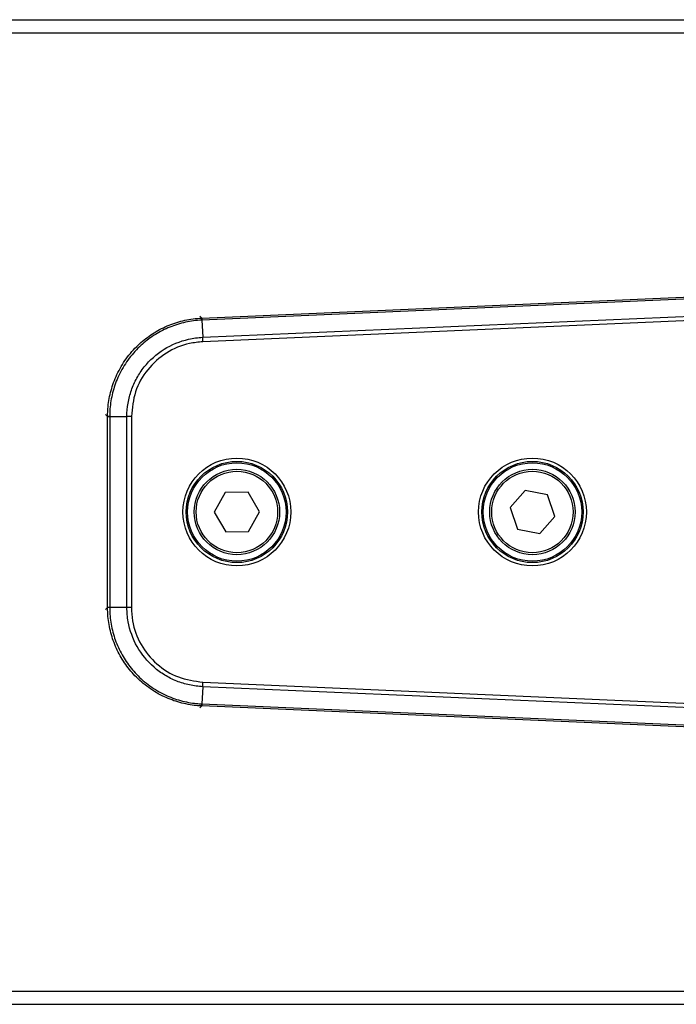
# Model space of a CAD drawing. Header units: millimetres. Extents: x 0 to 420, y 0 to 297.
# Tile 35 of 69: x 89.26 to 96.41, y 241.68 to 252.42. Entities that reach past the tile are written whole.
import ezdxf

# ---------------------------------------------------------------- set-up
doc = ezdxf.new("R2010")
doc.units = ezdxf.units.MM

msp = doc.modelspace()

# ---------------------------------------------------------------- linework, layer by layer
at = {"color": 7, "linetype": 'Continuous', "lineweight": 25}
for p, q in [((65.4806, 252.4204), (96.61769, 252.4204)), ((65.4806, 252.27724), (96.61769, 252.27724)), ((91.24359, 249.16712), (100.73789, 249.58165)), ((101.78264, 249.60452), (91.24458, 249.14442)), ((91.25277, 248.95677), (103.72713, 249.50141)), ((103.72886, 249.45262), (91.25486, 248.90799)), ((91.22004, 249.18867), (91.2426, 249.16707)), ((91.24458, 249.14442), (91.25277, 248.95677)), ((90.21637, 248.09506), (90.1938, 248.11666)), ((90.21637, 248.0944), (90.21637, 248.09506)), ((90.21637, 246.00964), (90.21637, 248.0944)), ((90.23909, 248.09407), (90.42692, 248.09407)), ((90.23909, 248.09407), (90.23909, 246.00981)), ((90.42692, 246.00981), (90.42692, 248.09407)), ((90.47574, 248.09407), (90.47574, 246.00977)), ((94.7662, 247.2866), (94.60304, 247.09988)), ((95.00948, 247.23865), (94.7662, 247.2866)), ((91.49889, 247.26529), (91.3773, 247.04919)), ((91.74683, 247.26804), (91.49889, 247.26529)), ((91.87319, 247.05469), (91.74683, 247.26804)), ((95.0896, 247.00399), (95.00948, 247.23865)), ((94.60304, 247.09988), (94.68316, 246.86522)), ((91.3773, 247.04919), (91.50365, 246.83584)), ((91.75159, 246.83859), (91.87319, 247.05469)), ((94.92644, 246.81728), (95.0896, 247.00399)), ((94.68316, 246.86522), (94.92644, 246.81728)), ((91.50365, 246.83584), (91.75159, 246.83859)), ((90.1938, 245.98722), (90.21637, 246.00882)), ((90.21637, 246.00882), (90.21637, 246.00964)), ((90.42692, 246.00981), (90.23909, 246.00981)), ((91.25277, 245.14711), (91.24458, 244.95946)), ((103.72713, 244.60247), (91.25277, 245.14711)), ((91.25486, 245.19588), (103.72886, 244.65126)), ((91.2426, 244.9368), (91.22004, 244.9152)), ((100.73789, 244.52223), (91.24359, 244.93676)), ((91.24458, 244.95946), (101.78264, 244.49936)), ((65.4806, 241.82663), (96.61769, 241.82663)), ((65.4806, 241.68347), (96.61769, 241.68347))]:
    msp.add_line(p, q, dxfattribs=at)
for centre, radius in [((91.62524, 247.05194), 0.58791), ((91.62524, 247.05194), 0.55214), ((94.84632, 247.05194), 0.58791), ((94.84632, 247.05194), 0.55214), ((91.62524, 247.05194), 0.53685), ((91.62524, 247.05194), 0.46527), ((91.62524, 247.05194), 0.44379), ((94.84632, 247.05194), 0.53685), ((94.84632, 247.05194), 0.46527), ((94.84632, 247.05194), 0.44379)]:
    msp.add_circle(centre, radius, dxfattribs=at)
for centre, start, end in [((90.56533, 249.11698), 2.312825, 4.229884), ((90.23687, 248.77387), 268.270116, 270.187175), ((90.23687, 245.33), 89.812825, 91.729884), ((90.56533, 244.98689), 355.770116, 357.687175)]:
    msp.add_arc(centre, 0.67913, start, end, dxfattribs=at)
for points, knots in [([(90.21637, 248.09506), (90.21672, 248.11515), (90.21813, 248.19554), (90.23887, 248.33551), (90.2954, 248.51419), (90.38625, 248.68505), (90.50619, 248.83681), (90.64697, 248.96051), (90.80123, 249.05645), (90.96962, 249.12415), (91.119, 249.15835), (91.21087, 249.16483), (91.2426, 249.16707)], [0, 0, 0, 0, 0.03683633, 0.14734674, 0.25785685, 0.37890954, 0.49996205, 0.61039975, 0.72083755, 0.83127913, 0.94172098, 1, 1, 1, 1]), ([(91.2439, 249.14439), (91.21283, 249.14218), (91.12288, 249.13579), (90.97664, 249.10225), (90.81181, 249.03593), (90.66082, 248.94198), (90.52301, 248.82088), (90.40558, 248.67233), (90.31662, 248.50507), (90.26122, 248.33017), (90.24086, 248.19313), (90.23944, 248.11443), (90.23909, 248.09475)], [0, 0, 0, 0, 0.0582884, 0.1687334, 0.27917811, 0.38960805, 0.5000379, 0.62108268, 0.74212763, 0.85264156, 0.96315578, 1, 1, 1, 1]), ([(91.2426, 249.16707), (91.24282, 249.16708), (91.24315, 249.1671), (91.24348, 249.16711), (91.24359, 249.16712)], [0, 0, 0, 0, 0.658714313, 1, 1, 1, 1]), ([(91.24458, 249.14442), (91.24458, 249.14442), (91.24435, 249.14441), (91.24412, 249.1444), (91.2439, 249.14439)], [0, 0, 0, 0, 0.00627429, 1, 1, 1, 1]), ([(90.42692, 248.09407), (90.42692, 248.09407), (90.42693, 248.14253), (90.43531, 248.23961), (90.4716, 248.38106), (90.53159, 248.5143), (90.63935, 248.67582), (90.8232, 248.83985), (91.05378, 248.93479), (91.20127, 248.95451), (91.25277, 248.95677), (91.25277, 248.95677)], [0, 0, 0, 0, 0.000003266, 0.110547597, 0.221092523, 0.331653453, 0.442214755, 0.662328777, 0.88239995, 0.999996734, 1, 1, 1, 1]), ([(91.25486, 248.90799), (91.20635, 248.90329), (91.06705, 248.88978), (90.84905, 248.79712), (90.64265, 248.61282), (90.50249, 248.36876), (90.48465, 248.18563), (90.47574, 248.09407)], [0, 0, 0, 0, 0.11776096, 0.33816882, 0.55863667, 0.77933188, 1, 1, 1, 1]), ([(90.23909, 248.09407), (90.23385, 248.09411), (90.22524, 248.09418), (90.21816, 248.09429), (90.21699, 248.09437), (90.21637, 248.0944)], [0, 0, 0, 0, 0.41960496, 0.68991306, 1, 1, 1, 1]), ([(90.23909, 248.09475), (90.23909, 248.09452), (90.23909, 248.0943), (90.23909, 248.09407), (90.23909, 248.09407)], [0, 0, 0, 0, 0.99372571, 1, 1, 1, 1]), ([(91.2426, 244.9368), (91.22254, 244.93803), (91.14229, 244.94294), (91.00335, 244.96977), (90.82731, 245.03404), (90.66057, 245.13226), (90.5142, 245.25871), (90.39675, 245.40475), (90.30763, 245.56304), (90.24734, 245.73423), (90.2197, 245.88496), (90.21722, 245.97702), (90.21637, 246.00882)], [0, 0, 0, 0, 0.03683633, 0.14734674, 0.25785685, 0.37890954, 0.49996205, 0.61039975, 0.72083755, 0.83127913, 0.94172098, 1, 1, 1, 1]), ([(90.23909, 246.00981), (90.23909, 246.00981), (90.23909, 246.00958), (90.23909, 246.00935), (90.23909, 246.00913)], [0, 0, 0, 0, 0.00627429, 1, 1, 1, 1]), ([(90.23909, 246.00913), (90.23994, 245.97799), (90.2424, 245.88785), (90.26953, 245.74029), (90.3286, 245.57272), (90.41587, 245.41777), (90.53085, 245.27482), (90.67413, 245.15102), (90.83735, 245.05484), (91.00967, 244.99187), (91.14569, 244.96555), (91.22425, 244.9607), (91.2439, 244.95949)], [0, 0, 0, 0, 0.0582884, 0.1687334, 0.27917811, 0.38960805, 0.5000379, 0.62108268, 0.74212763, 0.85264156, 0.96315578, 1, 1, 1, 1]), ([(91.25277, 245.14711), (91.25277, 245.14711), (91.20436, 245.14923), (91.10773, 245.16184), (90.968, 245.20426), (90.83751, 245.27001), (90.68084, 245.38471), (90.52499, 245.57554), (90.4402, 245.81005), (90.42693, 245.95826), (90.42692, 246.00981), (90.42692, 246.00981)], [0, 0, 0, 0, 0.00000327, 0.1105476, 0.22109252, 0.33165345, 0.44221475, 0.66232878, 0.88239995, 0.99999673, 1, 1, 1, 1]), ([(90.47574, 246.00977), (90.47832, 245.9611), (90.48574, 245.82134), (90.56881, 245.59951), (90.74393, 245.38526), (90.98163, 245.2346), (91.16379, 245.20879), (91.25486, 245.19588)], [0, 0, 0, 0, 0.11776502, 0.33818049, 0.55865594, 0.77935876, 1, 1, 1, 1]), ([(91.24359, 244.93676), (91.24348, 244.93676), (91.24315, 244.93678), (91.24282, 244.93679), (91.2426, 244.9368)], [0, 0, 0, 0, 0.341285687, 1, 1, 1, 1]), ([(91.2439, 244.95949), (91.24412, 244.95948), (91.24435, 244.95947), (91.24458, 244.95946), (91.24458, 244.95946)], [0, 0, 0, 0, 0.99372571, 1, 1, 1, 1])]:
    msp.add_open_spline(points, degree=3, knots=knots, dxfattribs=at)
for points in [[(91.24359, 249.16712), (91.24361, 249.16669), (91.24365, 249.16583), (91.24385, 249.16109), (91.24416, 249.15415), (91.24444, 249.14766), (91.24458, 249.14442)], [(91.25486, 248.90799), (91.25467, 248.91247), (91.25429, 248.92142), (91.25373, 248.93434), (91.25321, 248.94645), (91.25292, 248.95333), (91.25277, 248.95677)], [(90.47574, 248.09407), (90.47126, 248.09407), (90.4623, 248.09407), (90.44937, 248.09407), (90.43724, 248.09407), (90.43036, 248.09407), (90.42692, 248.09407)], [(90.23909, 246.00981), (90.23584, 246.0098), (90.22934, 246.00977), (90.2224, 246.00973), (90.21765, 246.00968), (90.2168, 246.00966), (90.21637, 246.00964)], [(90.47574, 246.00977), (90.47126, 246.00977), (90.4623, 246.00978), (90.44937, 246.00979), (90.43724, 246.0098), (90.43036, 246.00981), (90.42692, 246.00981)], [(91.25277, 245.14711), (91.25292, 245.15055), (91.25321, 245.15742), (91.25373, 245.16954), (91.25429, 245.18246), (91.25467, 245.19141), (91.25486, 245.19588)], [(91.24458, 244.95946), (91.24444, 244.95621), (91.24416, 244.94972), (91.24385, 244.94279), (91.24365, 244.93804), (91.24361, 244.93719), (91.24359, 244.93676)]]:
    msp.add_open_spline(points, degree=3, dxfattribs=at)

doc.saveas('drawing.dxf')
